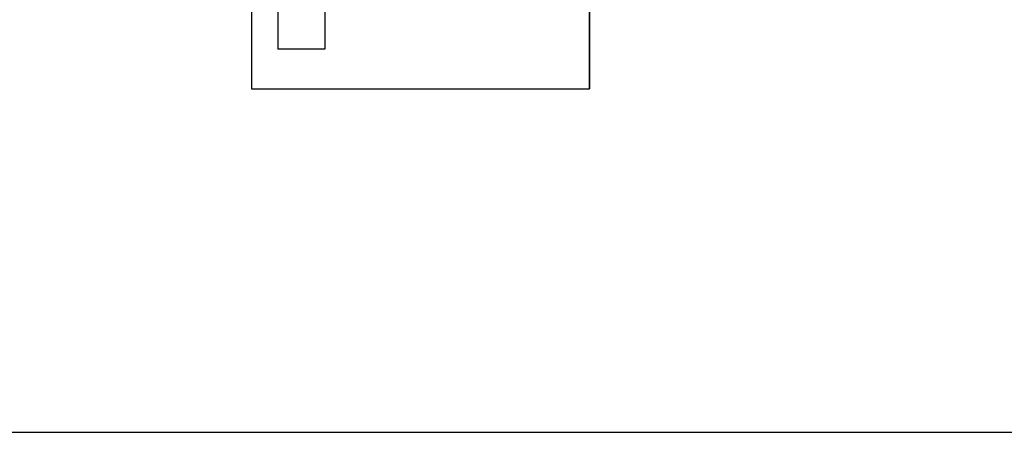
# Model space of a CAD drawing. Header units: inches. Extents: x 0 to 474, y -297 to 0.
# Tile 44 of 256: x 183.07 to 186.71, y -173.9 to -172.37. Entities that reach past the tile are written whole.
import ezdxf

# ---------------------------------------------------------------- set-up
doc = ezdxf.new("R2010")
doc.units = ezdxf.units.IN
doc.header["$MEASUREMENT"] = 0

msp = doc.modelspace()

# ---------------------------------------------------------------- linework, layer by layer
at = {"color": 7, "true_color": 0xffffff}
for p, q in [((183.9248, -170.6298), (183.9248, -172.6298)), ((185.1748, -172.6298), (185.1748, -170.6298)), ((184.0218, -172.2938), (184.0218, -172.4828)), ((184.0218, -172.2938), (184.0218, -172.4828)), ((184.1958, -172.2938), (184.1958, -172.4828)), ((184.1958, -172.2938), (184.1958, -172.4828)), ((183.9248, -172.3298), (183.9248, -172.6298)), ((183.9248, -172.3298), (183.9248, -172.6298)), ((185.1748, -172.3298), (185.1748, -172.6298)), ((185.1748, -172.3298), (185.1748, -172.6298)), ((184.1958, -172.4828), (184.0218, -172.4828)), ((184.1958, -172.4828), (184.0218, -172.4828)), ((183.9248, -172.6298), (185.1748, -172.6298)), ((183.9248, -172.6298), (185.1748, -172.6298)), ((183.9248, -172.6298), (185.1748, -172.6298)), ((164.6, -173.9), (195, -173.9))]:
    msp.add_line(p, q, dxfattribs=at)
at = {"color": 18, "true_color": 0x000000}
for p, q in [((183.9248, -170.6298), (183.9248, -172.6298)), ((185.1748, -172.6298), (185.1748, -170.6298)), ((184.0218, -172.2938), (184.0218, -172.4828)), ((184.0218, -172.2938), (184.0218, -172.4828)), ((184.1958, -172.2938), (184.1958, -172.4828)), ((184.1958, -172.2938), (184.1958, -172.4828)), ((183.9248, -172.3298), (183.9248, -172.6298)), ((183.9248, -172.3298), (183.9248, -172.6298)), ((185.1748, -172.3298), (185.1748, -172.6298)), ((185.1748, -172.3298), (185.1748, -172.6298)), ((184.1958, -172.4828), (184.0218, -172.4828)), ((184.1958, -172.4828), (184.0218, -172.4828)), ((183.9248, -172.6298), (185.1748, -172.6298)), ((183.9248, -172.6298), (185.1748, -172.6298)), ((183.9248, -172.6298), (185.1748, -172.6298))]:
    msp.add_line(p, q, dxfattribs=at)
at = {"color": 1, "true_color": 0xff0000}
msp.add_line((164.6, -173.9), (195, -173.9), dxfattribs=at)

doc.saveas('drawing.dxf')
